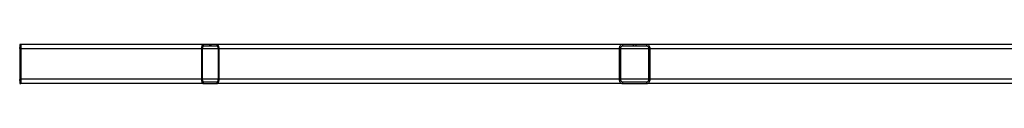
# Model space of a CAD drawing. Header units: millimetres. Extents: x 51 to 3958, y 1087 to 2585.
# Tile 1 of 11: x 51 to 1162, y 1206 to 1250. Entities that reach past the tile are written whole.
import ezdxf

# ---------------------------------------------------------------- set-up
doc = ezdxf.new("R2010")
doc.units = ezdxf.units.MM

msp = doc.modelspace()

# ---------------------------------------------------------------- linework, layer by layer
at = {"color": 7, "linetype": 'Continuous', "lineweight": 25}
for p, q in [((50.8, 1245.3), (50.8, 1245.3)), ((50.8, 1245.3), (50.8, 1211.3)), ((50.8, 1245.3), (50.8, 1211.3)), ((50.9, 1250.3), (50.9, 1248.3)), ((51.5, 1250.3), (50.9, 1250.3)), ((51.5, 1248.3), (50.9, 1248.3)), ((51.5, 1250.3), (51.5, 1248.3)), ((51.6, 1250.3), (51.5, 1250.3)), ((51.6, 1248.3), (51.5, 1248.3)), ((51.6, 1248.3), (51.6, 1250.3)), ((52.2, 1250.3), (51.6, 1250.3)), ((52.2, 1248.3), (51.6, 1248.3)), ((258, 1250.3), (52.2, 1250.3)), ((52.2, 1248.3), (52.2, 1250.3)), ((52.4, 1245.3), (52.3, 1245.3)), ((52.3, 1211.3), (52.3, 1245.3)), ((52.4, 1211.3), (52.4, 1245.3)), ((256.8, 1245.3), (255.9, 1245.3)), ((255.9, 1245.3), (255.9, 1211.3)), ((256.8, 1245.3), (256.8, 1211.3)), ((258, 1250.3), (258, 1248.3)), ((264.8, 1250.3), (258, 1250.3)), ((264.8, 1248.3), (258, 1248.3)), ((264.8, 1250.3), (264.8, 1248.3)), ((266.9, 1250.3), (264.8, 1250.3)), ((266.9, 1248.3), (264.8, 1248.3)), ((266.9, 1248.3), (266.9, 1250.3)), ((273.7, 1250.3), (266.9, 1250.3)), ((273.7, 1248.3), (266.9, 1248.3)), ((731, 1250.3), (273.7, 1250.3)), ((273.7, 1248.3), (273.7, 1250.3)), ((275.8, 1245.3), (275, 1245.3)), ((275, 1211.3), (275, 1245.3)), ((275.8, 1211.3), (275.8, 1245.3)), ((728.8, 1245.3), (727.3, 1245.3)), ((727.3, 1245.3), (727.3, 1211.3)), ((728.8, 1245.3), (728.8, 1211.3)), ((731, 1250.3), (731, 1248.3)), ((743, 1250.3), (731, 1250.3)), ((743, 1248.3), (731, 1248.3)), ((743, 1250.3), (743, 1248.3)), ((746.7, 1250.3), (743, 1250.3)), ((746.7, 1248.3), (743, 1248.3)), ((746.7, 1248.3), (746.7, 1250.3)), ((758.7, 1250.3), (746.7, 1250.3)), ((758.7, 1248.3), (746.7, 1248.3)), ((758.7, 1248.3), (758.7, 1250.3)), ((1397.9, 1250.3), (758.7, 1250.3)), ((762.4, 1245.3), (760.9, 1245.3)), ((760.9, 1211.3), (760.9, 1245.3)), ((762.4, 1211.3), (762.4, 1245.3)), ((50.8, 1211.3), (50.8, 1211.3)), ((50.9, 1208.3), (50.9, 1206.3)), ((50.9, 1208.3), (52.2, 1208.3)), ((50.9, 1206.3), (52.2, 1206.3)), ((52.2, 1206.3), (52.2, 1208.3)), ((258, 1206.3), (52.2, 1206.3)), ((52.3, 1211.3), (52.4, 1211.3)), ((255.9, 1211.3), (256.8, 1211.3)), ((258, 1208.3), (258, 1206.3)), ((258, 1208.3), (273.7, 1208.3)), ((258, 1206.3), (273.7, 1206.3)), ((273.7, 1206.3), (273.7, 1208.3)), ((731, 1206.3), (273.7, 1206.3)), ((275, 1211.3), (275.8, 1211.3)), ((727.3, 1211.3), (728.8, 1211.3)), ((731, 1208.3), (731, 1206.3)), ((731, 1208.3), (758.7, 1208.3)), ((731, 1206.3), (758.7, 1206.3)), ((758.7, 1206.3), (758.7, 1208.3)), ((1397.9, 1206.3), (758.7, 1206.3)), ((760.9, 1211.3), (762.4, 1211.3))]:
    msp.add_line(p, q, dxfattribs=at)
at = {"color": 1, "linetype": 'Continuous', "lineweight": 25}
for p, q in [((52.3, 1245.3), (50.8, 1245.3)), ((255.9, 1245.3), (52.4, 1245.3)), ((275, 1245.3), (256.8, 1245.3)), ((727.3, 1245.3), (275.8, 1245.3)), ((760.9, 1245.3), (728.8, 1245.3)), ((1393.2, 1245.3), (762.4, 1245.3)), ((52.3, 1211.3), (50.8, 1211.3)), ((255.9, 1211.3), (52.4, 1211.3)), ((275, 1211.3), (256.8, 1211.3)), ((727.3, 1211.3), (275.8, 1211.3)), ((760.9, 1211.3), (728.8, 1211.3)), ((1393.2, 1211.3), (762.4, 1211.3))]:
    msp.add_line(p, q, dxfattribs=at)
at = {"color": 7, "linetype": 'Continuous', "lineweight": 25, "flags": 128}
for points in [[(258, 1250.3), (257.6, 1250.2), (257.2, 1249.9), (256.9, 1249.5), (256.5, 1248.9), (256.3, 1248.1), (256.1, 1247.2), (256, 1246.3), (255.9, 1245.3)], [(258, 1248.3), (257.8, 1248.3), (257.5, 1248.1), (257.3, 1247.8), (257.1, 1247.4), (257, 1247), (256.9, 1246.5), (256.8, 1245.9), (256.8, 1245.3)], [(275.8, 1245.3), (275.7, 1246.3), (275.6, 1247.2), (275.4, 1248.1), (275.2, 1248.9), (274.9, 1249.5), (274.5, 1249.9), (274.1, 1250.2), (273.7, 1250.3)], [(275, 1245.3), (274.9, 1245.9), (274.9, 1246.5), (274.8, 1247), (274.6, 1247.4), (274.4, 1247.8), (274.2, 1248.1), (274, 1248.3), (273.7, 1248.3)], [(731, 1250.3), (730.3, 1250.2), (729.6, 1249.9), (729, 1249.5), (728.4, 1248.9), (727.9, 1248.1), (727.6, 1247.2), (727.4, 1246.3), (727.3, 1245.3)], [(762.4, 1245.3), (762.3, 1246.3), (762.1, 1247.2), (761.8, 1248.1), (761.3, 1248.9), (760.8, 1249.5), (760.1, 1249.9), (759.5, 1250.2), (758.7, 1250.3)], [(255.9, 1211.3), (256, 1210.3), (256.1, 1209.4), (256.3, 1208.5), (256.5, 1207.8), (256.9, 1207.2), (257.2, 1206.7), (257.6, 1206.4), (258, 1206.3)], [(256.8, 1211.3), (256.8, 1210.7), (256.9, 1210.2), (257, 1209.7), (257.1, 1209.2), (257.3, 1208.8), (257.5, 1208.6), (257.8, 1208.4), (258, 1208.3)], [(273.7, 1206.3), (274.1, 1206.4), (274.5, 1206.7), (274.9, 1207.2), (275.2, 1207.8), (275.4, 1208.5), (275.6, 1209.4), (275.7, 1210.3), (275.8, 1211.3)], [(273.7, 1208.3), (274, 1208.4), (274.2, 1208.6), (274.4, 1208.8), (274.6, 1209.2), (274.8, 1209.7), (274.9, 1210.2), (274.9, 1210.7), (275, 1211.3)], [(727.3, 1211.3), (727.4, 1210.3), (727.6, 1209.4), (727.9, 1208.5), (728.4, 1207.8), (729, 1207.2), (729.6, 1206.7), (730.3, 1206.4), (731, 1206.3)], [(758.7, 1206.3), (759.5, 1206.4), (760.1, 1206.7), (760.8, 1207.2), (761.3, 1207.8), (761.8, 1208.5), (762.1, 1209.4), (762.3, 1210.3), (762.4, 1211.3)]]:
    msp.add_lwpolyline(points, dxfattribs=at)
at = {"color": 7, "linetype": 'Continuous', "lineweight": 25}
for centre, radius, start, end in [((87.9, 1246.6), 37.2, 174.2126, 181.9233), ((73.1, 1246.1), 22.3, 174.2126, 181.9233), ((15.2, 1246.6), 37.2, 358.0767, 5.7874), ((30, 1246.1), 22.3, 358.0767, 5.7874), ((731.5, 1245.7), 2.69, 100.2384, 187.4611), ((758.3, 1245.7), 2.69, 352.5389, 79.7616), ((87.9, 1210.1), 37.2, 178.0767, 185.7874), ((73.1, 1210.6), 22.3, 178.0767, 185.7874), ((15.2, 1210.1), 37.2, 354.2126, 1.9233), ((30, 1210.6), 22.3, 354.2126, 1.9233), ((731.5, 1211), 2.69, 172.5389, 259.7616), ((758.3, 1211), 2.69, 280.2384, 7.4611)]:
    msp.add_arc(centre, radius, start, end, dxfattribs=at)

doc.saveas('drawing.dxf')
